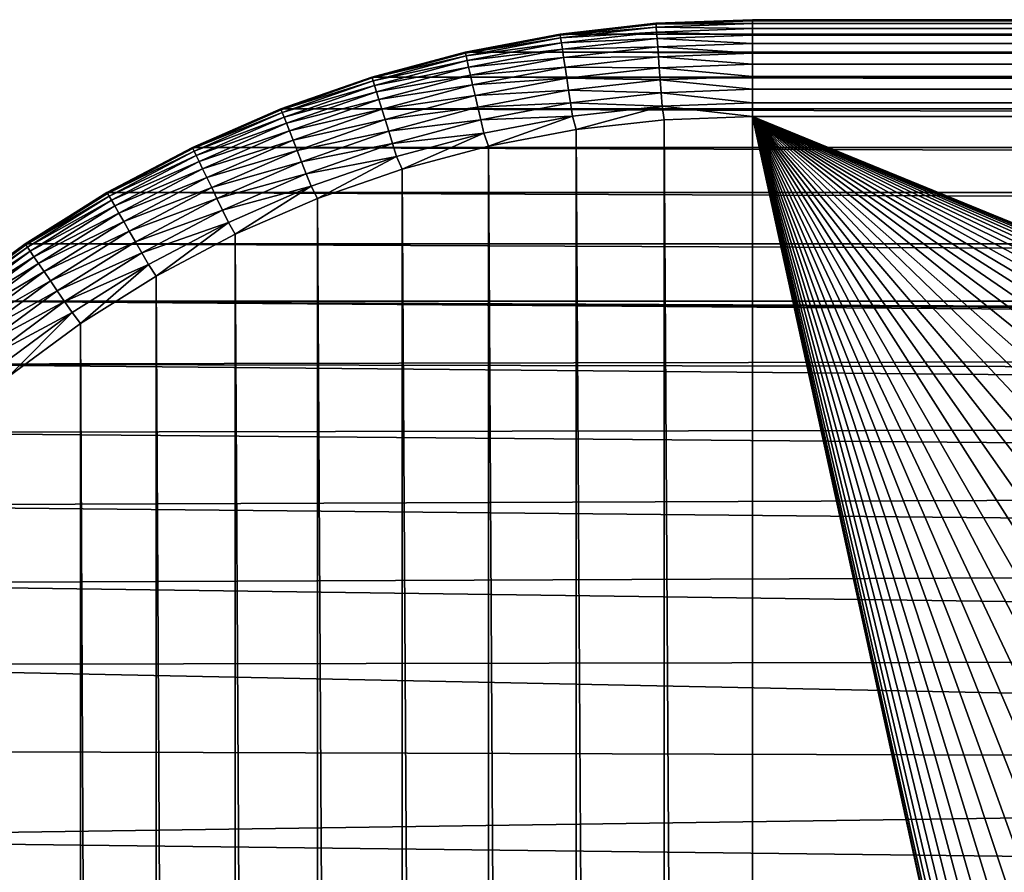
# Model space of a CAD drawing. Header units: metres. Extents: x -24 to 236, y -24 to 24.
# Tile 44 of 256: x -21.77 to -18.72, y 20.86 to 23.5. Entities that reach past the tile are written whole.
import ezdxf

# ---------------------------------------------------------------- set-up
doc = ezdxf.new("R2010")
doc.units = ezdxf.units.M
doc.layers.add('solid_10392024', color=7, linetype='CONTINUOUS')

msp = doc.modelspace()

# ---------------------------------------------------------------- linework, layer by layer
at = {"layer": 'solid_10392024'}
for points in [[(-19.79974, 23.488707), (-19.5, 23.5), (19.79974, 23.488707)], [(-19.5, 23.5, 3.7), (-19.5, 23.5), (-19.79974, 23.488707)], [(-19.79892, 23.488815, 3.7), (-19.5, 23.5, 3.7), (-19.79974, 23.488707)], [(-19.5, 23.496946, 3.742694), (-19.5, 23.5, 3.7), (-19.79892, 23.488815, 3.7)], [(-19.5, 23.496946, 3.742694), (-19.79892, 23.488815, 3.7), (-19.798693, 23.485769, 3.742694)], [(-19.5, 23.496946, 3.742694), (-19.798693, 23.485769, 3.742694), (-19.5, 23.487835, 3.784561)], [(-19.5, 23.5), (19.5, 23.5), (19.79974, 23.488707)], [(19.5, 23.5, 3.7), (19.5, 23.5), (-19.5, 23.5)], [(19.5, 23.5, 3.7), (-19.5, 23.5), (-19.5, 23.5, 3.7)], [(-19.5, 23.496946, 3.742694), (19.5, 23.5, 3.7), (-19.5, 23.5, 3.7)], [(19.5, 23.496946, 3.742694), (19.5, 23.5, 3.7), (-19.5, 23.496946, 3.742694)], [(19.5, 23.496946, 3.742694), (-19.5, 23.496946, 3.742694), (-19.5, 23.487835, 3.784561)], [(19.5, 23.487835, 3.784561), (19.5, 23.496946, 3.742694), (-19.5, 23.487835, 3.784561)], [(-20.096203, 23.455318), (-19.79974, 23.488707), (20.096203, 23.455318)], [(-20.096169, 23.455324, 3.7), (-19.79974, 23.488707), (-20.096203, 23.455318)], [(-20.096169, 23.455324, 3.7), (-19.79892, 23.488815, 3.7), (-19.79974, 23.488707)], [(-19.798693, 23.485769, 3.742694), (-19.79892, 23.488815, 3.7), (-20.096169, 23.455324, 3.7)], [(-19.798693, 23.485769, 3.742694), (-20.096169, 23.455324, 3.7), (-20.095715, 23.452303, 3.742694)], [(-19.798693, 23.485769, 3.742694), (-20.095715, 23.452303, 3.742694), (-19.798012, 23.476685, 3.784561)], [(-20.095715, 23.452303, 3.742694), (-20.094357, 23.443295, 3.784561), (-19.798012, 23.476685, 3.784561)], [(-19.798012, 23.476685, 3.784561), (-20.094357, 23.443295, 3.784561), (-19.796892, 23.461744, 3.824703)], [(-19.79974, 23.488707), (19.79974, 23.488707), (20.096203, 23.455318)], [(-19.798693, 23.485769, 3.742694), (-19.798012, 23.476685, 3.784561), (-19.5, 23.487835, 3.784561)], [(-19.5, 23.487835, 3.784561), (-19.798012, 23.476685, 3.784561), (-19.5, 23.472855, 3.824703)], [(-19.798012, 23.476685, 3.784561), (-19.796892, 23.461744, 3.824703), (-19.5, 23.472855, 3.824703)], [(-19.5, 23.472855, 3.824703), (-19.796892, 23.461744, 3.824703), (-19.5, 23.452307, 3.8623)], [(19.5, 23.487835, 3.784561), (-19.5, 23.487835, 3.784561), (-19.5, 23.472855, 3.824703)], [(19.5, 23.472855, 3.824703), (19.5, 23.487835, 3.784561), (-19.5, 23.472855, 3.824703)], [(19.5, 23.472855, 3.824703), (-19.5, 23.472855, 3.824703), (-19.5, 23.452307, 3.8623)], [(19.5, 23.452307, 3.8623), (19.5, 23.472855, 3.824703), (-19.5, 23.452307, 3.8623)], [(-20.390083, 23.399712, 3.7), (-20.096169, 23.455324, 3.7), (-20.390081, 23.399687)], [(-20.095715, 23.452303, 3.742694), (-20.096169, 23.455324, 3.7), (-20.390083, 23.399712, 3.7)], [(-20.095715, 23.452303, 3.742694), (-20.390083, 23.399712, 3.7), (-20.389404, 23.396734, 3.742694)], [(-20.096169, 23.455324, 3.7), (-20.096203, 23.455318), (-20.390081, 23.399687)], [(-20.390081, 23.399687), (-20.096203, 23.455318), (20.390081, 23.399687)], [(-20.095715, 23.452303, 3.742694), (-20.389404, 23.396734, 3.742694), (-20.094357, 23.443295, 3.784561)], [(-20.389404, 23.396734, 3.742694), (-20.387377, 23.387852, 3.784561), (-20.094357, 23.443295, 3.784561)], [(-20.094357, 23.443295, 3.784561), (-20.387377, 23.387852, 3.784561), (-20.092123, 23.42848, 3.824703)], [(-20.096203, 23.455318), (20.096203, 23.455318), (20.390081, 23.399687)], [(-20.094357, 23.443295, 3.784561), (-20.092123, 23.42848, 3.824703), (-19.796892, 23.461744, 3.824703)], [(-19.796892, 23.461744, 3.824703), (-20.092123, 23.42848, 3.824703), (-19.795357, 23.441256, 3.8623)], [(-20.092123, 23.42848, 3.824703), (-20.08906, 23.408163, 3.8623), (-19.795357, 23.441256, 3.8623)], [(-19.795357, 23.441256, 3.8623), (-20.08906, 23.408163, 3.8623), (-19.793436, 23.415632, 3.896588)], [(-19.796892, 23.461744, 3.824703), (-19.795357, 23.441256, 3.8623), (-19.5, 23.452307, 3.8623)], [(-19.5, 23.452307, 3.8623), (-19.795357, 23.441256, 3.8623), (-19.5, 23.426613, 3.896588)], [(-19.795357, 23.441256, 3.8623), (-19.793436, 23.415632, 3.896588), (-19.5, 23.426613, 3.896588)], [(19.5, 23.452307, 3.8623), (-19.5, 23.452307, 3.8623), (-19.5, 23.426613, 3.896588)], [(19.5, 23.426613, 3.896588), (19.5, 23.452307, 3.8623), (-19.5, 23.426613, 3.896588)], [(-20.387377, 23.387852, 3.784561), (-20.384043, 23.373247, 3.824703), (-20.092123, 23.42848, 3.824703)], [(-20.092123, 23.42848, 3.824703), (-20.384043, 23.373247, 3.824703), (-20.08906, 23.408163, 3.8623)], [(-20.384043, 23.373247, 3.824703), (-20.379471, 23.353214, 3.8623), (-20.08906, 23.408163, 3.8623)], [(-20.08906, 23.408163, 3.8623), (-20.379471, 23.353214, 3.8623), (-20.085232, 23.382755, 3.896588)], [(-20.08906, 23.408163, 3.8623), (-20.085232, 23.382755, 3.896588), (-19.793436, 23.415632, 3.896588)], [(-19.793436, 23.415632, 3.896588), (-20.085232, 23.382755, 3.896588), (-19.79117, 23.385401, 3.926865)], [(-19.5, 23.426613, 3.896588), (-19.793436, 23.415632, 3.896588), (-19.5, 23.396296, 3.926865)], [(-19.793436, 23.415632, 3.896588), (-19.79117, 23.385401, 3.926865), (-19.5, 23.396296, 3.926865)], [(19.5, 23.426613, 3.896588), (-19.5, 23.426613, 3.896588), (-19.5, 23.396296, 3.926865)], [(19.5, 23.396296, 3.926865), (19.5, 23.426613, 3.896588), (-19.5, 23.396296, 3.926865)], [(-20.67902, 23.32229, 3.7), (-20.390083, 23.399712, 3.7), (-20.678732, 23.322371)], [(-20.389404, 23.396734, 3.742694), (-20.390083, 23.399712, 3.7), (-20.67902, 23.32229, 3.7)], [(-20.389404, 23.396734, 3.742694), (-20.67902, 23.32229, 3.7), (-20.678122, 23.319374, 3.742694)], [(-20.390083, 23.399712, 3.7), (-20.390081, 23.399687), (-20.678732, 23.322371)], [(-20.678732, 23.322371), (-20.390081, 23.399687), (20.678732, 23.322371)], [(-20.389404, 23.396734, 3.742694), (-20.678122, 23.319374, 3.742694), (-20.387377, 23.387852, 3.784561)], [(-20.678122, 23.319374, 3.742694), (-20.675436, 23.310667, 3.784561), (-20.387377, 23.387852, 3.784561)], [(-20.387377, 23.387852, 3.784561), (-20.675436, 23.310667, 3.784561), (-20.384043, 23.373247, 3.824703)], [(-20.675436, 23.310667, 3.784561), (-20.671019, 23.29635, 3.824703), (-20.384043, 23.373247, 3.824703)], [(-20.384043, 23.373247, 3.824703), (-20.671019, 23.29635, 3.824703), (-20.379471, 23.353214, 3.8623)], [(-20.390081, 23.399687), (20.390081, 23.399687), (20.678732, 23.322371)], [(-20.379471, 23.353214, 3.8623), (-20.373753, 23.328165, 3.896588), (-20.085232, 23.382755, 3.896588)], [(-20.085232, 23.382755, 3.896588), (-20.373753, 23.328165, 3.896588), (-20.080713, 23.352777, 3.926865)], [(-20.085232, 23.382755, 3.896588), (-20.080713, 23.352777, 3.926865), (-19.79117, 23.385401, 3.926865)], [(-19.79117, 23.385401, 3.926865), (-20.080713, 23.352777, 3.926865), (-19.788607, 23.351177, 3.952515)], [(-19.5, 23.396296, 3.926865), (-19.79117, 23.385401, 3.926865), (-19.5, 23.361977, 3.952515)], [(-19.79117, 23.385401, 3.926865), (-19.788607, 23.351177, 3.952515), (-19.5, 23.361977, 3.952515)], [(19.5, 23.396296, 3.926865), (-19.5, 23.396296, 3.926865), (-19.5, 23.361977, 3.952515)], [(19.5, 23.361977, 3.952515), (19.5, 23.396296, 3.926865), (-19.5, 23.361977, 3.952515)], [(-20.671019, 23.29635, 3.824703), (-20.664963, 23.276716, 3.8623), (-20.379471, 23.353214, 3.8623)], [(-20.379471, 23.353214, 3.8623), (-20.664963, 23.276716, 3.8623), (-20.373753, 23.328165, 3.896588)], [(-20.373753, 23.328165, 3.896588), (-20.367008, 23.298609, 3.926865), (-20.080713, 23.352777, 3.926865)], [(-20.080713, 23.352777, 3.926865), (-20.367008, 23.298609, 3.926865), (-20.075598, 23.31884, 3.952515)], [(-20.080713, 23.352777, 3.926865), (-20.075598, 23.31884, 3.952515), (-19.788607, 23.351177, 3.952515)], [(-19.788607, 23.351177, 3.952515), (-20.075598, 23.31884, 3.952515), (-19.785793, 23.313658, 3.973014)], [(-19.5, 23.361977, 3.952515), (-19.788607, 23.351177, 3.952515), (-19.5, 23.324352, 3.973014)], [(-19.788607, 23.351177, 3.952515), (-19.785793, 23.313658, 3.973014), (-19.5, 23.324352, 3.973014)], [(19.5, 23.361977, 3.952515), (-19.5, 23.361977, 3.952515), (-19.5, 23.324352, 3.973014)], [(19.5, 23.324352, 3.973014), (19.5, 23.361977, 3.952515), (-19.5, 23.324352, 3.973014)], [(-20.961464, 23.223406), (-20.678732, 23.322371), (20.961464, 23.223406)], [(-20.67902, 23.32229, 3.7), (-20.678732, 23.322371), (-20.961464, 23.223406)], [(-20.961365, 23.223495, 3.7), (-20.67902, 23.32229, 3.7), (-20.961464, 23.223406)], [(-20.678122, 23.319374, 3.742694), (-20.67902, 23.32229, 3.7), (-20.961365, 23.223495, 3.7)], [(-20.678122, 23.319374, 3.742694), (-20.961365, 23.223495, 3.7), (-20.960249, 23.220652, 3.742694)], [(-20.678122, 23.319374, 3.742694), (-20.960249, 23.220652, 3.742694), (-20.675436, 23.310667, 3.784561)], [(-20.678732, 23.322371), (20.678732, 23.322371), (20.961464, 23.223406)], [(-20.664963, 23.276716, 3.8623), (-20.657389, 23.252165, 3.896588), (-20.373753, 23.328165, 3.896588)], [(-20.373753, 23.328165, 3.896588), (-20.657389, 23.252165, 3.896588), (-20.367008, 23.298609, 3.926865)], [(-20.367008, 23.298609, 3.926865), (-20.359371, 23.265148, 3.952515), (-20.075598, 23.31884, 3.952515)], [(-20.075598, 23.31884, 3.952515), (-20.359371, 23.265148, 3.952515), (-20.06999, 23.281637, 3.973014)], [(-20.075598, 23.31884, 3.952515), (-20.06999, 23.281637, 3.973014), (-19.785793, 23.313658, 3.973014)], [(-19.785793, 23.313658, 3.973014), (-20.06999, 23.281637, 3.973014), (-19.782793, 23.273609, 3.987944)], [(-19.5, 23.324352, 3.973014), (-19.785793, 23.313658, 3.973014), (-19.5, 23.284191, 3.987944)], [(-19.785793, 23.313658, 3.973014), (-19.782793, 23.273609, 3.987944), (-19.5, 23.284191, 3.987944)], [(19.5, 23.324352, 3.973014), (-19.5, 23.324352, 3.973014), (-19.5, 23.284191, 3.987944)], [(19.5, 23.284191, 3.987944), (19.5, 23.324352, 3.973014), (-19.5, 23.284191, 3.987944)], [(-20.960249, 23.220652, 3.742694), (-20.956921, 23.212172, 3.784561), (-20.675436, 23.310667, 3.784561)], [(-20.675436, 23.310667, 3.784561), (-20.956921, 23.212172, 3.784561), (-20.671019, 23.29635, 3.824703)], [(-20.956921, 23.212172, 3.784561), (-20.951447, 23.198225, 3.824703), (-20.671019, 23.29635, 3.824703)], [(-20.671019, 23.29635, 3.824703), (-20.951447, 23.198225, 3.824703), (-20.664963, 23.276716, 3.8623)], [(-20.657389, 23.252165, 3.896588), (-20.648453, 23.223194, 3.926865), (-20.367008, 23.298609, 3.926865)], [(-20.367008, 23.298609, 3.926865), (-20.648453, 23.223194, 3.926865), (-20.359371, 23.265148, 3.952515)], [(-20.359371, 23.265148, 3.952515), (-20.350998, 23.228468, 3.973014), (-20.06999, 23.281637, 3.973014)], [(-20.06999, 23.281637, 3.973014), (-20.350998, 23.228468, 3.973014), (-20.064005, 23.241924, 3.987944)], [(-20.06999, 23.281637, 3.973014), (-20.064005, 23.241924, 3.987944), (-19.782793, 23.273609, 3.987944)], [(-19.5, 23.284191, 3.987944), (-19.782793, 23.273609, 3.987944), (-19.5, 23.242313, 3.997001)], [(19.5, 23.284191, 3.987944), (-19.5, 23.284191, 3.987944), (-19.5, 23.242313, 3.997001)], [(19.5, 23.242313, 3.997001), (19.5, 23.284191, 3.987944), (-19.5, 23.242313, 3.997001)], [(-20.951447, 23.198225, 3.824703), (-20.943939, 23.179098, 3.8623), (-20.664963, 23.276716, 3.8623)], [(-20.664963, 23.276716, 3.8623), (-20.943939, 23.179098, 3.8623), (-20.657389, 23.252165, 3.896588)], [(-20.943939, 23.179098, 3.8623), (-20.934553, 23.15518, 3.896588), (-20.657389, 23.252165, 3.896588)], [(-20.657389, 23.252165, 3.896588), (-20.934553, 23.15518, 3.896588), (-20.648453, 23.223194, 3.926865)], [(-20.648453, 23.223194, 3.926865), (-20.638338, 23.190399, 3.952515), (-20.359371, 23.265148, 3.952515)], [(-20.359371, 23.265148, 3.952515), (-20.638338, 23.190399, 3.952515), (-20.350998, 23.228468, 3.973014)], [(-19.782793, 23.273609, 3.987944), (-20.064005, 23.241924, 3.987944), (-19.779663, 23.231848, 3.997001)], [(-19.782793, 23.273609, 3.987944), (-19.779663, 23.231848, 3.997001), (-19.5, 23.242313, 3.997001)], [(-21.235535, 23.103876, 3.7), (-20.961365, 23.223495, 3.7), (-20.961464, 23.223406)], [(-20.960249, 23.220652, 3.742694), (-20.961365, 23.223495, 3.7), (-21.235535, 23.103876, 3.7)], [(-21.235535, 23.103876, 3.7), (-20.961464, 23.223406), (-21.235502, 23.103884)], [(-20.960249, 23.220652, 3.742694), (-21.235535, 23.103876, 3.7), (-21.234211, 23.101124, 3.742694)], [(-21.235502, 23.103884), (-20.961464, 23.223406), (21.235502, 23.103884)], [(-20.960249, 23.220652, 3.742694), (-21.234211, 23.101124, 3.742694), (-20.956921, 23.212172, 3.784561)], [(-20.961464, 23.223406), (20.961464, 23.223406), (21.235502, 23.103884)], [(-20.934553, 23.15518, 3.896588), (-20.923477, 23.126961, 3.926865), (-20.648453, 23.223194, 3.926865)], [(-20.648453, 23.223194, 3.926865), (-20.923477, 23.126961, 3.926865), (-20.638338, 23.190399, 3.952515)], [(-20.638338, 23.190399, 3.952515), (-20.627247, 23.154446, 3.973014), (-20.350998, 23.228468, 3.973014)], [(-20.350998, 23.228468, 3.973014), (-20.627247, 23.154446, 3.973014), (-20.342062, 23.189314, 3.987944)], [(-20.350998, 23.228468, 3.973014), (-20.342062, 23.189314, 3.987944), (-20.064005, 23.241924, 3.987944)], [(-20.064005, 23.241924, 3.987944), (-20.342062, 23.189314, 3.987944), (-20.057762, 23.200514, 3.997001)], [(-20.064005, 23.241924, 3.987944), (-20.057762, 23.200514, 3.997001), (-19.779663, 23.231848, 3.997001)], [(-19.779663, 23.231848, 3.997001), (-20.057762, 23.200514, 3.997001), (-20.045973, 23.159477, 4)], [(-19.779663, 23.231848, 3.997001), (-20.045973, 23.159477, 4), (-19.773689, 23.189972, 4)], [(-19.5, 23.242313, 3.997001), (-19.779663, 23.231848, 3.997001), (-19.5, 23.200001, 4)], [(-19.779663, 23.231848, 3.997001), (-19.773689, 23.189972, 4), (-19.5, 23.200001, 4)], [(19.5, 23.242313, 3.997001), (-19.5, 23.200001, 4), (19.5, 23.200001, 4)], [(19.5, 23.242313, 3.997001), (-19.5, 23.242313, 3.997001), (-19.5, 23.200001, 4)], [(-21.234211, 23.101124, 3.742694), (-21.230257, 23.092916, 3.784561), (-20.956921, 23.212172, 3.784561)], [(-20.956921, 23.212172, 3.784561), (-21.230257, 23.092916, 3.784561), (-20.951447, 23.198225, 3.824703)], [(-21.230257, 23.092916, 3.784561), (-21.223757, 23.079418, 3.824703), (-20.951447, 23.198225, 3.824703)], [(-20.951447, 23.198225, 3.824703), (-21.223757, 23.079418, 3.824703), (-20.943939, 23.179098, 3.8623)], [(-20.923477, 23.126961, 3.926865), (-20.910938, 23.095013, 3.952515), (-20.638338, 23.190399, 3.952515)], [(-20.638338, 23.190399, 3.952515), (-20.910938, 23.095013, 3.952515), (-20.627247, 23.154446, 3.973014)], [(-20.627247, 23.154446, 3.973014), (-20.61541, 23.11607, 3.987944), (-20.342062, 23.189314, 3.987944)], [(-20.342062, 23.189314, 3.987944), (-20.61541, 23.11607, 3.987944), (-20.332743, 23.148485, 3.997001)], [(-20.342062, 23.189314, 3.987944), (-20.332743, 23.148485, 3.997001), (-20.057762, 23.200514, 3.997001)], [(-20.057762, 23.200514, 3.997001), (-20.332743, 23.148485, 3.997001), (-20.317791, 23.108421, 4)], [(-20.057762, 23.200514, 3.997001), (-20.317791, 23.108421, 4), (-20.045973, 23.159477, 4)], [(-19.773689, -23.189972, 4), (-19.773689, 23.189972, 4), (-20.045973, 23.159477, 4)], [(-19.5, -23.200001, 4), (-19.5, 23.200001, 4), (-19.773689, 23.189972, 4)], [(-19.773689, -23.189972, 4), (-19.5, -23.200001, 4), (-19.773689, 23.189972, 4)], [(5.664015, 12.912354, 4), (19.5, 23.200001, 4), (-19.5, 23.200001, 4)], [(-13.758767, -3.083206, 4), (-19.5, 23.200001, 4), (-19.5, -23.200001, 4)], [(-14.078498, -0.777724, 4), (-14.1, 0, 4), (-19.5, 23.200001, 4)], [(-14.078498, 0.777724, 4), (-19.5, 23.200001, 4), (-14.1, 0, 4)], [(-14.014434, -1.550996, 4), (-14.078498, -0.777724, 4), (-19.5, 23.200001, 4)], [(-13.90764, -2.32088, 4), (-14.014434, -1.550996, 4), (-19.5, 23.200001, 4)], [(-13.758767, -3.083206, 4), (-13.90764, -2.32088, 4), (-19.5, 23.200001, 4)], [(4.943879, 13.204809, 4), (5.664015, 12.912354, 4), (-19.5, 23.200001, 4)], [(4.209249, 13.457046, 4), (4.943879, 13.204809, 4), (-19.5, 23.200001, 4)], [(3.461177, 13.668551, 4), (4.209249, 13.457046, 4), (-19.5, 23.200001, 4)], [(2.703359, 13.838408, 4), (3.461177, 13.668551, 4), (-19.5, 23.200001, 4)], [(1.936468, 13.966362, 4), (2.703359, 13.838408, 4), (-19.5, 23.200001, 4)], [(1.164626, 14.051803, 4), (1.936468, 13.966362, 4), (-19.5, 23.200001, 4)], [(0.388268, 14.094629, 4), (1.164626, 14.051803, 4), (-19.5, 23.200001, 4)], [(-0.388268, 14.094629, 4), (0.388268, 14.094629, 4), (-19.5, 23.200001, 4)], [(-1.164626, 14.051803, 4), (-0.388268, 14.094629, 4), (-19.5, 23.200001, 4)], [(-1.936468, 13.966362, 4), (-1.164626, 14.051803, 4), (-19.5, 23.200001, 4)], [(-2.703359, 13.838408, 4), (-1.936468, 13.966362, 4), (-19.5, 23.200001, 4)], [(-3.461177, 13.668551, 4), (-2.703359, 13.838408, 4), (-19.5, 23.200001, 4)], [(-4.209249, 13.457046, 4), (-3.461177, 13.668551, 4), (-19.5, 23.200001, 4)], [(-4.943879, 13.204809, 4), (-4.209249, 13.457046, 4), (-19.5, 23.200001, 4)], [(-5.664015, 12.912354, 4), (-4.943879, 13.204809, 4), (-19.5, 23.200001, 4)], [(-6.366571, 12.580766, 4), (-5.664015, 12.912354, 4), (-19.5, 23.200001, 4)], [(-7.05, 12.210958, 4), (-6.366571, 12.580766, 4), (-19.5, 23.200001, 4)], [(-7.711977, 11.803995, 4), (-7.05, 12.210958, 4), (-19.5, 23.200001, 4)], [(-8.350419, 11.361358, 4), (-7.711977, 11.803995, 4), (-19.5, 23.200001, 4)], [(-8.963761, 10.883929, 4), (-8.350419, 11.361358, 4), (-19.5, 23.200001, 4)], [(-9.549519, 10.373839, 4), (-8.963761, 10.883929, 4), (-19.5, 23.200001, 4)], [(-10.106724, 9.831742, 4), (-9.549519, 10.373839, 4), (-19.5, 23.200001, 4)], [(-10.632733, 9.260382, 4), (-10.106724, 9.831742, 4), (-19.5, 23.200001, 4)], [(-11.12699, 8.660212, 4), (-10.632733, 9.260382, 4), (-19.5, 23.200001, 4)], [(-11.586905, 8.034497, 4), (-11.12699, 8.660212, 4), (-19.5, 23.200001, 4)], [(-12.012174, 7.383564, 4), (-11.586905, 8.034497, 4), (-19.5, 23.200001, 4)], [(-12.400441, 6.711065, 4), (-12.012174, 7.383564, 4), (-19.5, 23.200001, 4)], [(-12.751531, 6.017305, 4), (-12.400441, 6.711065, 4), (-19.5, 23.200001, 4)], [(-13.063457, 5.30615, 4), (-12.751531, 6.017305, 4), (-19.5, 23.200001, 4)], [(-13.336092, 4.578027, 4), (-13.063457, 5.30615, 4), (-19.5, 23.200001, 4)], [(-13.567901, 3.836809, 4), (-13.336092, 4.578027, 4), (-19.5, 23.200001, 4)], [(-13.758767, 3.083206, 4), (-13.567901, 3.836809, 4), (-19.5, 23.200001, 4)], [(-13.90764, 2.32088, 4), (-13.758767, 3.083206, 4), (-19.5, 23.200001, 4)], [(-14.014434, 1.550996, 4), (-13.90764, 2.32088, 4), (-19.5, 23.200001, 4)], [(-14.078498, 0.777724, 4), (-14.014434, 1.550996, 4), (-19.5, 23.200001, 4)], [(-21.223757, 23.079418, 3.824703), (-21.214842, 23.060905, 3.8623), (-20.943939, 23.179098, 3.8623)], [(-20.943939, 23.179098, 3.8623), (-21.214842, 23.060905, 3.8623), (-20.934553, 23.15518, 3.896588)], [(-20.045973, -23.159477, 4), (-20.045973, 23.159477, 4), (-20.317791, 23.108421, 4)], [(-20.045973, -23.159477, 4), (-19.773689, -23.189972, 4), (-20.045973, 23.159477, 4)], [(-21.214842, 23.060905, 3.8623), (-21.203693, 23.037756, 3.896588), (-20.934553, 23.15518, 3.896588)], [(-20.934553, 23.15518, 3.896588), (-21.203693, 23.037756, 3.896588), (-20.923477, 23.126961, 3.926865)], [(-20.910938, 23.095013, 3.952515), (-20.897192, 23.059988, 3.973014), (-20.627247, 23.154446, 3.973014)], [(-20.627247, 23.154446, 3.973014), (-20.897192, 23.059988, 3.973014), (-20.61541, 23.11607, 3.987944)], [(-20.61541, 23.11607, 3.987944), (-20.603065, 23.076052, 3.997001), (-20.332743, 23.148485, 3.997001)], [(-20.332743, 23.148485, 3.997001), (-20.603065, 23.076052, 3.997001), (-20.585546, 23.037153, 4)], [(-20.332743, 23.148485, 3.997001), (-20.585546, 23.037153, 4), (-20.317791, 23.108421, 4)], [(-21.500193, 22.963957), (-21.235502, 23.103884), (21.500193, 22.963957)], [(-21.5, 22.964102, 3.7), (-21.235502, 23.103884), (-21.500193, 22.963957)], [(-21.5, 22.964102, 3.7), (-21.235535, 23.103876, 3.7), (-21.235502, 23.103884)], [(-21.234211, 23.101124, 3.742694), (-21.235535, 23.103876, 3.7), (-21.5, 22.964102, 3.7)], [(-21.234211, 23.101124, 3.742694), (-21.5, 22.964102, 3.7), (-21.498474, 22.961456, 3.742694)], [(-21.234211, 23.101124, 3.742694), (-21.498474, 22.961456, 3.742694), (-21.230257, 23.092916, 3.784561)], [(-21.235502, 23.103884), (21.235502, 23.103884), (21.500193, 22.963957)], [(-21.203693, 23.037756, 3.896588), (-21.19054, 23.010441, 3.926865), (-20.923477, 23.126961, 3.926865)], [(-20.923477, 23.126961, 3.926865), (-21.19054, 23.010441, 3.926865), (-20.910938, 23.095013, 3.952515)], [(-20.897192, 23.059988, 3.973014), (-20.882521, 23.022604, 3.987944), (-20.61541, 23.11607, 3.987944)], [(-20.61541, 23.11607, 3.987944), (-20.882521, 23.022604, 3.987944), (-20.603065, 23.076052, 3.997001)], [(-20.317791, -23.108421, 4), (-20.317791, 23.108421, 4), (-20.585546, 23.037153, 4)], [(-20.317791, -23.108421, 4), (-20.045973, -23.159477, 4), (-20.317791, 23.108421, 4)], [(-21.498474, 22.961456, 3.742694), (-21.493917, 22.953568, 3.784561), (-21.230257, 23.092916, 3.784561)], [(-21.230257, 23.092916, 3.784561), (-21.493917, 22.953568, 3.784561), (-21.223757, 23.079418, 3.824703)], [(-21.493917, 22.953568, 3.784561), (-21.486427, 22.940592, 3.824703), (-21.223757, 23.079418, 3.824703)], [(-21.223757, 23.079418, 3.824703), (-21.486427, 22.940592, 3.824703), (-21.214842, 23.060905, 3.8623)], [(-21.19054, 23.010441, 3.926865), (-21.175648, 22.979521, 3.952515), (-20.910938, 23.095013, 3.952515)], [(-20.910938, 23.095013, 3.952515), (-21.175648, 22.979521, 3.952515), (-20.897192, 23.059988, 3.973014)], [(-20.882521, 23.022604, 3.987944), (-20.86722, 22.983622, 3.997001), (-20.603065, 23.076052, 3.997001)], [(-20.603065, 23.076052, 3.997001), (-20.86722, 22.983622, 3.997001), (-20.848108, 22.945595, 4)], [(-20.603065, 23.076052, 3.997001), (-20.848108, 22.945595, 4), (-20.585546, 23.037153, 4)], [(-21.486427, 22.940592, 3.824703), (-21.476152, 22.922798, 3.8623), (-21.214842, 23.060905, 3.8623)], [(-21.214842, 23.060905, 3.8623), (-21.476152, 22.922798, 3.8623), (-21.203693, 23.037756, 3.896588)], [(-21.476152, 22.922798, 3.8623), (-21.463306, 22.900547, 3.896588), (-21.203693, 23.037756, 3.896588)], [(-21.203693, 23.037756, 3.896588), (-21.463306, 22.900547, 3.896588), (-21.19054, 23.010441, 3.926865)], [(-21.175648, 22.979521, 3.952515), (-21.159325, 22.945621, 3.973014), (-20.897192, 23.059988, 3.973014)], [(-20.897192, 23.059988, 3.973014), (-21.159325, 22.945621, 3.973014), (-20.882521, 23.022604, 3.987944)], [(-20.585546, -23.037153, 4), (-20.585546, 23.037153, 4), (-20.848108, 22.945595, 4)], [(-20.585546, -23.037153, 4), (-20.317791, -23.108421, 4), (-20.585546, 23.037153, 4)], [(-21.463306, 22.900547, 3.896588), (-21.448149, 22.874292, 3.926865), (-21.19054, 23.010441, 3.926865)], [(-21.19054, 23.010441, 3.926865), (-21.448149, 22.874292, 3.926865), (-21.175648, 22.979521, 3.952515)], [(-21.159325, 22.945621, 3.973014), (-21.141899, 22.909439, 3.987944), (-20.882521, 23.022604, 3.987944)], [(-20.882521, 23.022604, 3.987944), (-21.141899, 22.909439, 3.987944), (-20.86722, 22.983622, 3.997001)], [(-21.448149, 22.874292, 3.926865), (-21.430988, 22.84457, 3.952515), (-21.175648, 22.979521, 3.952515)], [(-21.175648, 22.979521, 3.952515), (-21.430988, 22.84457, 3.952515), (-21.159325, 22.945621, 3.973014)], [(-21.141899, 22.909439, 3.987944), (-21.123728, 22.871708, 3.997001), (-20.86722, 22.983622, 3.997001)], [(-20.86722, 22.983622, 3.997001), (-21.123728, 22.871708, 3.997001), (-21.10257, 22.83493, 4)], [(-20.86722, 22.983622, 3.997001), (-21.10257, 22.83493, 4), (-20.848108, 22.945595, 4)], [(-21.753281, 22.804955, 3.7), (-21.5, 22.964102, 3.7), (-21.753122, 22.80505)], [(-21.498474, 22.961456, 3.742694), (-21.5, 22.964102, 3.7), (-21.753281, 22.804955, 3.7)], [(-21.498474, 22.961456, 3.742694), (-21.753281, 22.804955, 3.7), (-21.75156, 22.802433, 3.742694)], [(-21.5, 22.964102, 3.7), (-21.500193, 22.963957), (-21.753122, 22.80505)], [(-21.753122, 22.80505), (-21.500193, 22.963957), (21.753122, 22.80505)], [(-21.498474, 22.961456, 3.742694), (-21.75156, 22.802433, 3.742694), (-21.493917, 22.953568, 3.784561)], [(-21.75156, 22.802433, 3.742694), (-21.746428, 22.794905, 3.784561), (-21.493917, 22.953568, 3.784561)], [(-21.493917, 22.953568, 3.784561), (-21.746428, 22.794905, 3.784561), (-21.486427, 22.940592, 3.824703)], [(-21.500193, 22.963957), (21.500193, 22.963957), (21.753122, 22.80505)], [(-21.430988, 22.84457, 3.952515), (-21.412176, 22.811985, 3.973014), (-21.159325, 22.945621, 3.973014)], [(-21.159325, 22.945621, 3.973014), (-21.412176, 22.811985, 3.973014), (-21.141899, 22.909439, 3.987944)], [(-20.848108, -22.945595, 4), (-20.848108, 22.945595, 4), (-21.10257, 22.83493, 4)], [(-20.848108, -22.945595, 4), (-20.585546, -23.037153, 4), (-20.848108, 22.945595, 4)], [(-21.746428, 22.794905, 3.784561), (-21.737988, 22.782526, 3.824703), (-21.486427, 22.940592, 3.824703)], [(-21.486427, 22.940592, 3.824703), (-21.737988, 22.782526, 3.824703), (-21.476152, 22.922798, 3.8623)], [(-21.737988, 22.782526, 3.824703), (-21.726414, 22.765549, 3.8623), (-21.476152, 22.922798, 3.8623)], [(-21.476152, 22.922798, 3.8623), (-21.726414, 22.765549, 3.8623), (-21.463306, 22.900547, 3.896588)], [(-21.726414, 22.765549, 3.8623), (-21.711939, 22.74432, 3.896588), (-21.463306, 22.900547, 3.896588)], [(-21.463306, 22.900547, 3.896588), (-21.711939, 22.74432, 3.896588), (-21.448149, 22.874292, 3.926865)], [(-21.412176, 22.811985, 3.973014), (-21.392096, 22.777205, 3.987944), (-21.141899, 22.909439, 3.987944)], [(-21.141899, 22.909439, 3.987944), (-21.392096, 22.777205, 3.987944), (-21.123728, 22.871708, 3.997001)], [(-21.711939, 22.74432, 3.896588), (-21.694862, 22.719271, 3.926865), (-21.448149, 22.874292, 3.926865)], [(-21.448149, 22.874292, 3.926865), (-21.694862, 22.719271, 3.926865), (-21.430988, 22.84457, 3.952515)], [(-21.392096, 22.777205, 3.987944), (-21.371157, 22.740938, 3.997001), (-21.123728, 22.871708, 3.997001)], [(-21.123728, 22.871708, 3.997001), (-21.371157, 22.740938, 3.997001), (-21.348116, 22.705355, 4)], [(-21.123728, 22.871708, 3.997001), (-21.348116, 22.705355, 4), (-21.10257, 22.83493, 4)], [(-21.694862, 22.719271, 3.926865), (-21.675528, 22.690914, 3.952515), (-21.430988, 22.84457, 3.952515)], [(-21.430988, 22.84457, 3.952515), (-21.675528, 22.690914, 3.952515), (-21.412176, 22.811985, 3.973014)], [(-21.10257, -22.83493, 4), (-21.10257, 22.83493, 4), (-21.348116, 22.705355, 4)], [(-21.10257, -22.83493, 4), (-20.848108, -22.945595, 4), (-21.10257, 22.83493, 4)], [(-21.993961, 22.627302), (-21.753122, 22.80505), (21.993961, 22.627302)], [(-21.753281, 22.804955, 3.7), (-21.753122, 22.80505), (-21.993961, 22.627302)], [(-21.993959, 22.627325, 3.7), (-21.753281, 22.804955, 3.7), (-21.993961, 22.627302)], [(-21.75156, 22.802433, 3.742694), (-21.753281, 22.804955, 3.7), (-21.993959, 22.627325, 3.7)], [(-21.75156, 22.802433, 3.742694), (-21.993959, 22.627325, 3.7), (-21.992056, 22.624939, 3.742694)], [(-21.75156, 22.802433, 3.742694), (-21.992056, 22.624939, 3.742694), (-21.746428, 22.794905, 3.784561)], [(-21.992056, 22.624939, 3.742694), (-21.986376, 22.617815, 3.784561), (-21.746428, 22.794905, 3.784561)], [(-21.746428, 22.794905, 3.784561), (-21.986376, 22.617815, 3.784561), (-21.737988, 22.782526, 3.824703)], [(-21.753122, 22.80505), (21.753122, 22.80505), (21.993961, 22.627302)], [(-21.675528, 22.690914, 3.952515), (-21.654333, 22.659828, 3.973014), (-21.412176, 22.811985, 3.973014)], [(-21.412176, 22.811985, 3.973014), (-21.654333, 22.659828, 3.973014), (-21.392096, 22.777205, 3.987944)], [(-21.986376, 22.617815, 3.784561), (-21.977034, 22.606102, 3.824703), (-21.737988, 22.782526, 3.824703)], [(-21.737988, 22.782526, 3.824703), (-21.977034, 22.606102, 3.824703), (-21.726414, 22.765549, 3.8623)], [(-21.977034, 22.606102, 3.824703), (-21.964222, 22.590038, 3.8623), (-21.726414, 22.765549, 3.8623)], [(-21.726414, 22.765549, 3.8623), (-21.964222, 22.590038, 3.8623), (-21.711939, 22.74432, 3.896588)], [(-21.654333, 22.659828, 3.973014), (-21.63171, 22.626646, 3.987944), (-21.392096, 22.777205, 3.987944)], [(-21.392096, 22.777205, 3.987944), (-21.63171, 22.626646, 3.987944), (-21.371157, 22.740938, 3.997001)], [(-21.964222, 22.590038, 3.8623), (-21.948202, 22.56995, 3.896588), (-21.711939, 22.74432, 3.896588)], [(-21.711939, 22.74432, 3.896588), (-21.948202, 22.56995, 3.896588), (-21.694862, 22.719271, 3.926865)], [(-21.63171, 22.626646, 3.987944), (-21.60812, 22.592045, 3.997001), (-21.371157, 22.740938, 3.997001)], [(-21.371157, 22.740938, 3.997001), (-21.60812, 22.592045, 3.997001), (-21.58272, 22.558138, 4)], [(-21.371157, 22.740938, 3.997001), (-21.58272, 22.558138, 4), (-21.348116, 22.705355, 4)], [(-21.948202, 22.56995, 3.896588), (-21.9293, 22.546247, 3.926865), (-21.694862, 22.719271, 3.926865)], [(-21.694862, 22.719271, 3.926865), (-21.9293, 22.546247, 3.926865), (-21.675528, 22.690914, 3.952515)], [(-21.348116, -22.705355, 4), (-21.348116, 22.705355, 4), (-21.58272, 22.558138, 4)], [(-21.348116, -22.705355, 4), (-21.10257, -22.83493, 4), (-21.348116, 22.705355, 4)], [(-21.9293, 22.546247, 3.926865), (-21.907902, 22.519415, 3.952515), (-21.675528, 22.690914, 3.952515)], [(-21.675528, 22.690914, 3.952515), (-21.907902, 22.519415, 3.952515), (-21.654333, 22.659828, 3.973014)], [(-21.907902, 22.519415, 3.952515), (-21.884445, 22.489998, 3.973014), (-21.654333, 22.659828, 3.973014)], [(-21.654333, 22.659828, 3.973014), (-21.884445, 22.489998, 3.973014), (-21.63171, 22.626646, 3.987944)], [(-1.104273, 22.472885), (-22.220446, 22.432394), (-21.993961, 22.627302)], [(-21.993961, 22.627302), (21.993961, 22.627302), (22.220446, 22.432394)], [(0, 22.499939), (-21.993961, 22.627302), (22.220446, 22.432394)], [(0, 22.499939), (-1.104273, 22.472885), (-21.993961, 22.627302)], [(-21.884445, 22.489998, 3.973014), (-21.859404, 22.458599, 3.987944), (-21.63171, 22.626646, 3.987944)], [(-21.63171, 22.626646, 3.987944), (-21.859404, 22.458599, 3.987944), (-21.60812, 22.592045, 3.997001)], [(-21.859404, 22.458599, 3.987944), (-21.833294, 22.425858, 3.997001), (-21.60812, 22.592045, 3.997001)], [(-21.60812, 22.592045, 3.997001), (-21.833294, 22.425858, 3.997001), (-21.806097, 22.393408, 4)], [(-21.60812, 22.592045, 3.997001), (-21.806097, 22.393408, 4), (-21.58272, 22.558138, 4)], [(-21.58272, -22.558138, 4), (-21.58272, 22.558138, 4), (-21.806097, 22.393408, 4)], [(-21.58272, -22.558138, 4), (-21.348116, -22.705355, 4), (-21.58272, 22.558138, 4)], [(-1.104273, 22.472885), (-2.205575, 22.391605), (-22.220446, 22.432394)], [(-3.301224, 22.2565), (-22.432394, 22.220446), (-22.220446, 22.432394)], [(-2.205575, 22.391605), (-3.301224, 22.2565), (-22.220446, 22.432394)], [(-21.806097, -22.393408, 4), (-21.58272, -22.558138, 4), (-21.806097, 22.393408, 4)], [(-3.301224, 22.2565), (-4.389421, 22.067652), (-22.432394, 22.220446)], [(-4.389421, 22.067652), (-22.627302, 21.993961), (-22.432394, 22.220446)], [(-4.389421, 22.067652), (-5.466675, 21.825792), (-22.627302, 21.993961)], [(-5.466675, 21.825792), (-22.80505, 21.753122), (-22.627302, 21.993961)], [(-5.466675, 21.825792), (-6.531645, 21.531029), (-22.80505, 21.753122)], [(-6.531645, 21.531029), (-22.963957, 21.500193), (-22.80505, 21.753122)], [(-6.531645, 21.531029), (-7.580043, 21.184732), (-22.963957, 21.500193)], [(-7.580043, 21.184732), (-23.103884, 21.235502), (-22.963957, 21.500193)], [(-7.580043, 21.184732), (-23.223406, 20.961464), (-23.103884, 21.235502)], [(-7.580043, 21.184732), (-8.61052, 20.787203), (-23.223406, 20.961464)], [(-8.61052, 20.787203), (-23.322371, 20.678732), (-23.223406, 20.961464)]]:
    msp.add_3dface(points, dxfattribs=at)

doc.saveas('drawing.dxf')
